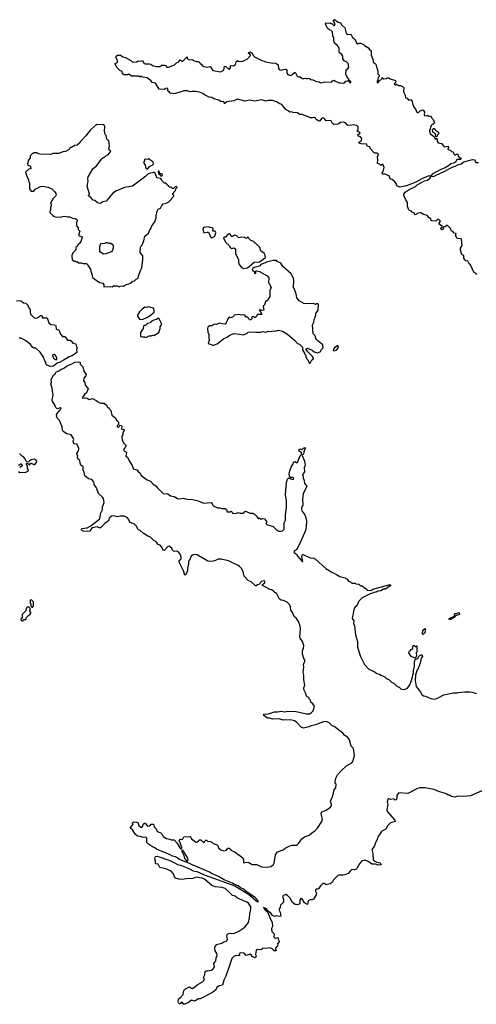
# Model space of a CAD drawing. Extents: x 2494159 to 2685562, y 773219 to 915170.
# Tile 34 of 201: x 2525625 to 2532401, y 881229 to 895848. Entities that reach past the tile are written whole.
import ezdxf

# ---------------------------------------------------------------- set-up
doc = ezdxf.new("R2010")
doc.units = 0

msp = doc.modelspace()

# ---------------------------------------------------------------- linework, layer by layer
at = {"layer": '0CON10XD'}
for points in [[(2530203, 895713), (2530190, 895725), (2530164, 895784), (2530168, 895802), (2530205, 895797), (2530235, 895800), (2530245, 895790), (2530255, 895790), (2530285, 895760), (2530295, 895760), (2530306, 895786), (2530278, 895835), (2530295, 895848), (2530353, 895813), (2530385, 895803), (2530406, 895766), (2530450, 895725), (2530470, 895645), (2530495, 895629), (2530535, 895633), (2530551, 895615), (2530565, 895582), (2530592, 895562), (2530631, 895491), (2530645, 895488), (2530665, 895497), (2530685, 895497), (2530720, 895485), (2530742, 895462), (2530794, 895434), (2530820, 895400), (2530840, 895385), (2530841, 895321), (2530870, 895245), (2530873, 895215), (2530902, 895195), (2530908, 895185), (2530940, 895085), (2530940, 895045), (2530960, 895025), (2530960, 895005), (2530943, 894987), (2530942, 894955), (2530930, 894935), (2530932, 894912), (2530946, 894914), (2530963, 894947), (2531000, 894965), (2531005, 894990), (2531028, 894968), (2531067, 894973), (2531078, 894982), (2531105, 894982), (2531121, 894971), (2531200, 894945), (2531208, 894925), (2531180, 894895), (2531192, 894882), (2531205, 894880), (2531215, 894890), (2531245, 894870), (2531275, 894870), (2531322, 894845), (2531327, 894835), (2531322, 894775), (2531347, 894727), (2531350, 894685), (2531375, 894680), (2531385, 894670), (2531394, 894654), (2531425, 894662), (2531435, 894660), (2531450, 894635), (2531452, 894605), (2531475, 894550), (2531502, 894515), (2531508, 894488), (2531525, 894470), (2531545, 894470), (2531568, 894495), (2531607, 894507), (2531619, 894499), (2531632, 894475), (2531628, 894435), (2531634, 894424), (2531655, 894418), (2531675, 894428), (2531695, 894410), (2531725, 894420), (2531743, 894383), (2531762, 894365), (2531780, 894315), (2531758, 894292), (2531745, 894290), (2531730, 894275), (2531708, 894195), (2531715, 894150), (2531725, 894150), (2531768, 894118), (2531780, 894105), (2531785, 894080), (2531805, 894080), (2531818, 894088), (2531822, 894042), (2531835, 894020), (2531885, 894010), (2531925, 893960), (2531985, 893970), (2531990, 893945), (2531980, 893935), (2531982, 893922), (2532015, 893910), (2532033, 893893), (2532058, 893888), (2532070, 893855), (2532083, 893843), (2532095, 893840), (2532105, 893850), (2532125, 893850), (2532132, 893822), (2532177, 893787), (2532172, 893775), (2532165, 893772), (2532120, 893770), (2532109, 893761), (2532098, 893735), (2532068, 893715), (2532025, 893706), (2531991, 893679), (2531928, 893642), (2531875, 893622), (2531745, 893556), (2531732, 893532), (2531742, 893522), (2531765, 893521), (2531795, 893535), (2531935, 893599), (2532022, 893648), (2532088, 893672), (2532125, 893695), (2532175, 893708), (2532215, 893736), (2532345, 893770), (2532378, 893768), (2532383, 893743), (2532395, 893728), (2532436, 893726)], [(2532410, 892065), (2532399, 892079), (2532365, 892100), (2532315, 892210), (2532294, 892224), (2532275, 892262), (2532248, 892268), (2532231, 892281), (2532218, 892305), (2532215, 892340), (2532185, 892360), (2532167, 892425), (2532169, 892455), (2532190, 892495), (2532182, 892585), (2532175, 892592), (2532115, 892600), (2532093, 892645), (2532100, 892675), (2532075, 892680), (2532053, 892703), (2532035, 892710), (2532016, 892746), (2531968, 892798), (2531937, 892773), (2531912, 892768), (2531910, 892755), (2531920, 892745), (2531907, 892733), (2531895, 892728), (2531875, 892740), (2531875, 892750), (2531900, 892775), (2531852, 892812), (2531850, 892825), (2531868, 892855), (2531845, 892880), (2531825, 892880), (2531802, 892858), (2531741, 892861), (2531732, 892865), (2531725, 892890), (2531700, 892905), (2531672, 892942), (2531608, 892958), (2531585, 892980), (2531575, 892982), (2531543, 892977), (2531522, 892968), (2531507, 892953), (2531495, 892952), (2531482, 892965), (2531480, 892980), (2531445, 892990), (2531440, 893005), (2531412, 893015), (2531402, 893025), (2531382, 893075), (2531382, 893135), (2531350, 893185), (2531328, 893235), (2531324, 893255), (2531347, 893285), (2531403, 893325), (2531497, 893373), (2531525, 893395), (2531634, 893454), (2531675, 893465), (2531719, 893501), (2531730, 893525), (2531695, 893529), (2531595, 893485), (2531505, 893436), (2531365, 893383), (2531265, 893363), (2531221, 893381), (2531210, 893415), (2531192, 893442), (2531155, 893473), (2531123, 893483), (2531110, 893530), (2531045, 893553), (2531013, 893553), (2531003, 893563), (2531003, 893575), (2531018, 893595), (2531032, 893655), (2531015, 893700), (2530985, 893682), (2530965, 893700), (2530934, 893714), (2530940, 893765), (2530937, 893813), (2530948, 893845), (2530939, 893859), (2530925, 893868), (2530890, 893865), (2530834, 893924), (2530815, 893960), (2530782, 893972), (2530778, 893998), (2530692, 894002), (2530662, 894015), (2530660, 894025), (2530668, 894035), (2530700, 894055), (2530702, 894085), (2530685, 894108), (2530655, 894118), (2530644, 894134), (2530651, 894149), (2530680, 894165), (2530667, 894177), (2530640, 894185), (2530632, 894195), (2530647, 894213), (2530650, 894235), (2530646, 894256), (2530629, 894279), (2530575, 894288), (2530555, 894280), (2530495, 894277), (2530484, 894284), (2530465, 894312), (2530435, 894328), (2530385, 894322), (2530353, 894297), (2530285, 894290), (2530267, 894307), (2530245, 894348), (2530235, 894352), (2530175, 894348), (2530145, 894380), (2530125, 894392), (2530105, 894382), (2530080, 894345), (2530065, 894342), (2530024, 894364), (2530017, 894385), (2530006, 894396), (2529965, 894388), (2529938, 894388), (2529930, 894395), (2529815, 894442), (2529795, 894438), (2529775, 894442), (2529747, 894467), (2529685, 894468), (2529655, 894478), (2529633, 894473), (2529610, 894495), (2529575, 894512), (2529528, 894568), (2529517, 894587), (2529485, 894596), (2529435, 894629), (2529375, 894646), (2529315, 894649), (2529277, 894637), (2529215, 894659), (2529115, 894639), (2529035, 894654), (2528965, 894640), (2528855, 894669), (2528805, 894642), (2528701, 894629), (2528665, 894600), (2528657, 894625), (2528645, 894633), (2528615, 894630), (2528581, 894651), (2528505, 894672), (2528475, 894693), (2528435, 894697), (2528370, 894730), (2528345, 894751), (2528295, 894772), (2528265, 894774), (2528245, 894783), (2528185, 894782), (2528155, 894774), (2528115, 894791), (2528055, 894791), (2528035, 894780), (2527915, 894749), (2527885, 894758), (2527864, 894754), (2527851, 894761), (2527845, 894778), (2527823, 894793), (2527822, 894822), (2527815, 894830), (2527793, 894827), (2527775, 894810), (2527695, 894818), (2527638, 894905), (2527593, 894913), (2527573, 894943), (2527545, 894958), (2527516, 894986), (2527453, 894993), (2527425, 895010), (2527415, 895000), (2527405, 895000), (2527395, 895008), (2527325, 895010), (2527315, 895020), (2527302, 895008), (2527285, 895008), (2527245, 895038), (2527225, 895028), (2527175, 895028), (2527152, 895045), (2527148, 895078), (2527110, 895095), (2527072, 895135), (2527040, 895185), (2527042, 895198), (2527080, 895215), (2527067, 895267), (2527058, 895278), (2527058, 895305), (2527075, 895322), (2527105, 895320), (2527115, 895328), (2527155, 895298), (2527194, 895284), (2527275, 895240), (2527298, 895218), (2527365, 895220), (2527385, 895237), (2527415, 895232), (2527445, 895240), (2527472, 895195), (2527485, 895190), (2527545, 895193), (2527570, 895185), (2527595, 895167), (2527645, 895151), (2527705, 895153), (2527735, 895170), (2527775, 895172), (2527788, 895168), (2527810, 895145), (2527835, 895143), (2527922, 895178), (2527952, 895208), (2527985, 895220), (2527995, 895248), (2528005, 895250), (2528035, 895232), (2528045, 895232), (2528108, 895298), (2528110, 895275), (2528128, 895258), (2528145, 895252), (2528187, 895257), (2528205, 895242), (2528248, 895228), (2528275, 895228), (2528295, 895218), (2528305, 895190), (2528315, 895190), (2528345, 895157), (2528405, 895142), (2528445, 895152), (2528456, 895146), (2528493, 895093), (2528605, 895072), (2528655, 895100), (2528663, 895157), (2528685, 895152), (2528735, 895110), (2528753, 895135), (2528754, 895166), (2528795, 895160), (2528810, 895165), (2528827, 895183), (2528838, 895222), (2528855, 895240), (2528878, 895228), (2528935, 895230), (2528975, 895252), (2529001, 895259), (2529052, 895315), (2529045, 895332), (2529023, 895345), (2529025, 895358), (2529045, 895369), (2529075, 895352), (2529088, 895315), (2529110, 895295), (2529220, 895240), (2529255, 895233), (2529272, 895222), (2529358, 895208), (2529375, 895200), (2529405, 895206), (2529425, 895203), (2529460, 895175), (2529467, 895125), (2529475, 895108), (2529495, 895099), (2529565, 895113), (2529578, 895108), (2529589, 895095), (2529589, 895055), (2529606, 895036), (2529645, 895017), (2529665, 895027), (2529702, 895065), (2529715, 895068), (2529745, 895008), (2529765, 894998), (2529787, 894997), (2529815, 894976), (2529845, 894972), (2529865, 894978), (2529885, 894970), (2529893, 894977), (2529925, 894976), (2529945, 894958), (2529975, 894957), (2530015, 894937), (2530070, 894925), (2530095, 894912), (2530155, 894927), (2530252, 894918), (2530265, 894940), (2530285, 894952), (2530313, 894933), (2530365, 894910), (2530385, 894912), (2530425, 894903), (2530445, 894912), (2530463, 894937), (2530485, 894942), (2530508, 894938), (2530525, 894912), (2530540, 894915), (2530540, 894925), (2530512, 894952), (2530510, 894965), (2530484, 894994), (2530467, 895037), (2530470, 895105), (2530485, 895110), (2530510, 895145), (2530498, 895195), (2530480, 895215), (2530440, 895235), (2530422, 895265), (2530420, 895305), (2530405, 895332), (2530372, 895355), (2530368, 895365), (2530365, 895428), (2530335, 895468), (2530299, 895499), (2530288, 895535), (2530288, 895585), (2530272, 895605), (2530266, 895666), (2530246, 895686), (2530225, 895692), (2530216, 895706), (2530203, 895713)], [(2527105, 891880), (2527115, 891890), (2527145, 891898), (2527165, 891890), (2527195, 891912), (2527261, 891929), (2527305, 891963), (2527330, 891970), (2527355, 891997), (2527385, 892010), (2527393, 892057), (2527422, 892135), (2527440, 892165), (2527452, 892285), (2527452, 892342), (2527415, 892390), (2527412, 892428), (2527420, 892435), (2527420, 892475), (2527440, 892495), (2527468, 892565), (2527482, 892635), (2527535, 892680), (2527554, 892726), (2527575, 892750), (2527582, 892775), (2527630, 892845), (2527652, 892905), (2527652, 892935), (2527667, 893005), (2527682, 893035), (2527715, 893048), (2527732, 893088), (2527755, 893112), (2527800, 893125), (2527840, 893145), (2527880, 893185), (2527885, 893200), (2527910, 893225), (2527910, 893235), (2527900, 893245), (2527900, 893265), (2527910, 893275), (2527910, 893285), (2527937, 893313), (2527940, 893335), (2527960, 893355), (2527958, 893368), (2527945, 893370), (2527930, 893365), (2527908, 893342), (2527895, 893340), (2527875, 893360), (2527842, 893362), (2527838, 893378), (2527825, 893390), (2527815, 893390), (2527810, 893405), (2527795, 893420), (2527772, 893422), (2527730, 893465), (2527730, 893475), (2527718, 893488), (2527662, 893502), (2527650, 893535), (2527640, 893545), (2527640, 893565), (2527625, 893580), (2527605, 893580), (2527598, 893572), (2527545, 893562), (2527525, 893552), (2527498, 893525), (2527300, 893375), (2527180, 893355), (2527062, 893308), (2527005, 893272), (2526906, 893154), (2526858, 893142), (2526822, 893118), (2526795, 893122), (2526774, 893134), (2526740, 893165), (2526715, 893170), (2526679, 893209), (2526645, 893230), (2526645, 893240), (2526660, 893255), (2526628, 893375), (2526642, 893455), (2526638, 893485), (2526642, 893515), (2526712, 893635), (2526765, 893680), (2526845, 893782), (2526865, 893800), (2526878, 893802), (2526902, 893828), (2526943, 893847), (2526977, 893895), (2526965, 893910), (2526955, 893910), (2526948, 893918), (2526957, 893975), (2526950, 894055), (2526935, 894060), (2526920, 894075), (2526907, 894127), (2526893, 894143), (2526890, 894175), (2526882, 894185), (2526890, 894265), (2526880, 894275), (2526878, 894288), (2526765, 894290), (2526677, 894213), (2526608, 894125), (2526520, 894035), (2526515, 894020), (2526480, 893985), (2526445, 893980), (2526395, 893950), (2526375, 893950), (2526358, 893922), (2526305, 893890), (2526265, 893888), (2526205, 893860), (2526115, 893860), (2526085, 893848), (2525925, 893852), (2525898, 893858), (2525885, 893870), (2525835, 893870), (2525825, 893860), (2525815, 893860), (2525780, 893825), (2525780, 893795), (2525758, 893762), (2525742, 893705), (2525747, 893687), (2525775, 893678), (2525785, 893668), (2525790, 893635), (2525762, 893628), (2525712, 893585), (2525738, 893508), (2525757, 893477), (2525760, 893435), (2525770, 893425), (2525770, 893335), (2525795, 893300), (2525835, 893300), (2525855, 893330), (2525935, 893372), (2525965, 893378), (2526045, 893362), (2526102, 893335), (2526144, 893294), (2526160, 893265), (2526164, 893245), (2526155, 893227), (2526120, 893195), (2526080, 893125), (2526090, 893115), (2526090, 893075), (2526080, 893065), (2526080, 893015), (2526070, 893005), (2526070, 892985), (2526125, 892930), (2526135, 892930), (2526145, 892920), (2526235, 892918), (2526260, 892925), (2526295, 892932), (2526335, 892920), (2526365, 892920), (2526392, 892912), (2526405, 892900), (2526447, 892897), (2526478, 892878), (2526477, 892855), (2526468, 892835), (2526470, 892785), (2526492, 892755), (2526493, 892733), (2526520, 892705), (2526513, 892697), (2526500, 892645), (2526545, 892628), (2526552, 892615), (2526532, 892555), (2526508, 892522), (2526492, 892515), (2526478, 892482), (2526460, 892465), (2526457, 892433), (2526413, 892387), (2526400, 892345), (2526402, 892282), (2526435, 892260), (2526455, 892260), (2526465, 892250), (2526485, 892250), (2526495, 892240), (2526535, 892238), (2526565, 892228), (2526615, 892230), (2526635, 892210), (2526640, 892195), (2526678, 892145), (2526680, 892115), (2526697, 892067), (2526705, 892020), (2526810, 891945), (2526858, 891938), (2526872, 891912), (2526872, 891882), (2526967, 891887), (2526995, 891880), (2527015, 891898), (2527065, 891898), (2527105, 891880)], [(2531815, 894110), (2531802, 894112), (2531798, 894145), (2531789, 894159), (2531758, 894178), (2531750, 894215), (2531765, 894230), (2531775, 894230), (2531794, 894204), (2531825, 894188), (2531850, 894165), (2531820, 894135), (2531815, 894110)], [(2527511, 893631), (2527525, 893631), (2527553, 893667), (2527580, 893685), (2527608, 893692), (2527613, 893715), (2527602, 893735), (2527570, 893755), (2527545, 893780), (2527535, 893780), (2527525, 893770), (2527485, 893778), (2527475, 893770), (2527477, 893753), (2527463, 893725), (2527487, 893687), (2527495, 893640), (2527511, 893631)], [(2527725, 893520), (2527742, 893538), (2527738, 893555), (2527712, 893562), (2527700, 893575), (2527695, 893600), (2527682, 893598), (2527683, 893563), (2527695, 893550), (2527708, 893548), (2527725, 893520)], [(2528485, 892612), (2528520, 892635), (2528538, 892685), (2528528, 892708), (2528495, 892710), (2528490, 892715), (2528498, 892745), (2528488, 892758), (2528451, 892761), (2528425, 892770), (2528355, 892760), (2528342, 892735), (2528353, 892693), (2528362, 892682), (2528405, 892693), (2528425, 892692), (2528463, 892613), (2528485, 892612)], [(2528945, 892154), (2529006, 892164), (2529105, 892246), (2529186, 892254), (2529275, 892315), (2529269, 892349), (2529252, 892382), (2529205, 892410), (2529188, 892465), (2529125, 892530), (2529110, 892535), (2529100, 892555), (2529055, 892570), (2529020, 892605), (2529018, 892618), (2529005, 892620), (2528995, 892600), (2528975, 892602), (2528963, 892613), (2528915, 892620), (2528875, 892610), (2528845, 892640), (2528815, 892650), (2528785, 892630), (2528765, 892630), (2528755, 892660), (2528745, 892670), (2528735, 892670), (2528700, 892645), (2528685, 892620), (2528665, 892620), (2528652, 892608), (2528658, 892585), (2528685, 892540), (2528733, 892493), (2528755, 892458), (2528775, 892448), (2528805, 892460), (2528828, 892445), (2528828, 892378), (2528845, 892330), (2528872, 892285), (2528872, 892245), (2528882, 892215), (2528917, 892167), (2528945, 892154)], [(2526868, 892368), (2526813, 892403), (2526813, 892475), (2526822, 892508), (2526835, 892527), (2526892, 892528), (2526905, 892540), (2526925, 892540), (2526945, 892530), (2526975, 892532), (2526998, 892515), (2527010, 892495), (2527010, 892455), (2527000, 892425), (2526985, 892402), (2526905, 892370), (2526868, 892368)], [(2529935, 890750), (2529960, 890795), (2529985, 890812), (2529985, 890820), (2529971, 890845), (2529902, 890915), (2529872, 890958), (2529895, 890970), (2529907, 890967), (2529965, 890939), (2529995, 890916), (2530045, 890900), (2530082, 890915), (2530105, 890950), (2530130, 890975), (2530125, 891020), (2530025, 891100), (2530010, 891155), (2529980, 891185), (2529972, 891315), (2529990, 891355), (2529993, 891397), (2530010, 891425), (2530010, 891445), (2530020, 891455), (2530020, 891485), (2530052, 891535), (2530058, 891618), (2530045, 891630), (2530025, 891630), (2530015, 891620), (2529985, 891632), (2529865, 891628), (2529843, 891633), (2529772, 891675), (2529738, 891718), (2529728, 891775), (2529697, 891855), (2529688, 891865), (2529693, 891985), (2529685, 892020), (2529652, 892075), (2529532, 892185), (2529500, 892235), (2529445, 892258), (2529435, 892270), (2529385, 892274), (2529287, 892245), (2529235, 892221), (2529211, 892219), (2529185, 892190), (2529105, 892169), (2529084, 892155), (2529077, 892135), (2529110, 892105), (2529110, 892085), (2529115, 892082), (2529125, 892080), (2529130, 892085), (2529130, 892095), (2529120, 892105), (2529135, 892118), (2529145, 892117), (2529185, 892108), (2529300, 892045), (2529322, 892015), (2529317, 891945), (2529325, 891928), (2529339, 891919), (2529343, 891893), (2529357, 891865), (2529337, 891833), (2529337, 891735), (2529315, 891708), (2529305, 891682), (2529275, 891660), (2529260, 891615), (2529238, 891592), (2529247, 891533), (2529225, 891530), (2529195, 891542), (2529178, 891535), (2529210, 891495), (2529218, 891472), (2529205, 891468), (2529155, 891470), (2529136, 891434), (2529115, 891420), (2529095, 891440), (2529072, 891438), (2529070, 891405), (2529055, 891390), (2529035, 891390), (2529030, 891405), (2529005, 891430), (2528985, 891430), (2528965, 891460), (2528947, 891467), (2528915, 891460), (2528875, 891468), (2528815, 891460), (2528785, 891432), (2528755, 891422), (2528735, 891430), (2528713, 891407), (2528690, 891345), (2528672, 891328), (2528625, 891330), (2528585, 891342), (2528545, 891322), (2528525, 891328), (2528508, 891322), (2528475, 891302), (2528435, 891300), (2528415, 891280), (2528410, 891265), (2528418, 891208), (2528432, 891175), (2528432, 891115), (2528438, 891105), (2528438, 891085), (2528422, 891045), (2528433, 891033), (2528455, 891032), (2528485, 891017), (2528505, 891017), (2528555, 891037), (2528656, 891114), (2528705, 891132), (2528735, 891160), (2528804, 891186), (2528885, 891180), (2528943, 891167), (2528995, 891188), (2529017, 891207), (2529105, 891213), (2529135, 891207), (2529205, 891207), (2529235, 891220), (2529275, 891210), (2529315, 891223), (2529345, 891220), (2529385, 891230), (2529415, 891223), (2529465, 891238), (2529525, 891223), (2529597, 891177), (2529710, 891085), (2529750, 891040), (2529775, 891030), (2529820, 890985), (2529822, 890945), (2529850, 890895), (2529850, 890885), (2529870, 890865), (2529870, 890835), (2529880, 890825), (2529880, 890815), (2529900, 890795), (2529915, 890760), (2529925, 890750), (2529935, 890750)], [(2525577, 891673), (2525625, 891677), (2525645, 891672), (2525683, 891643), (2525715, 891640), (2525750, 891605), (2525752, 891585), (2525778, 891545), (2525778, 891505), (2525787, 891475), (2525836, 891426), (2525855, 891418), (2525885, 891419), (2525916, 891434), (2525932, 891455), (2525945, 891456), (2525962, 891445), (2525960, 891425), (2525965, 891420), (2526035, 891420), (2526058, 891345), (2526085, 891320), (2526137, 891317), (2526155, 891310), (2526162, 891302), (2526168, 891255), (2526175, 891248), (2526208, 891245), (2526229, 891179), (2526265, 891140), (2526285, 891150), (2526305, 891132), (2526335, 891088), (2526375, 891090), (2526389, 891079), (2526414, 891044), (2526460, 891035), (2526463, 891005), (2526480, 890975), (2526480, 890965), (2526470, 890955), (2526473, 890905), (2526402, 890855), (2526358, 890842), (2526286, 890795), (2526215, 890758), (2526193, 890753), (2526180, 890750), (2526125, 890702), (2526075, 890699)], [(2527435, 891396), (2527455, 891402), (2527513, 891425), (2527563, 891455), (2527620, 891505), (2527622, 891532), (2527610, 891565), (2527535, 891582), (2527505, 891572), (2527483, 891577), (2527441, 891549), (2527405, 891510), (2527375, 891460), (2527372, 891445), (2527405, 891400), (2527435, 891396)], [(2527485, 891130), (2527505, 891132), (2527545, 891152), (2527575, 891152), (2527595, 891162), (2527615, 891158), (2527688, 891205), (2527712, 891265), (2527712, 891285), (2527736, 891325), (2527690, 891415), (2527675, 891413), (2527654, 891396), (2527615, 891386), (2527575, 891366), (2527561, 891349), (2527520, 891335), (2527491, 891309), (2527475, 891306), (2527463, 891295), (2527458, 891262), (2527418, 891205), (2527420, 891145), (2527445, 891138), (2527475, 891140), (2527485, 891130)], [(2526075, 890699), (2526024, 890725), (2526016, 890735), (2526009, 890769), (2525990, 890800), (2525982, 890832), (2525930, 890910), (2525865, 890969), (2525835, 890972), (2525821, 890981), (2525787, 891027), (2525725, 891073), (2525645, 891118), (2525615, 891118)], [(2526155, 890800), (2526175, 890802), (2526177, 890825), (2526155, 890862), (2526135, 890877), (2526117, 890873), (2526114, 890865), (2526125, 890820), (2526155, 890800)], [(2530275, 890930), (2530305, 890934), (2530327, 890943), (2530345, 890967), (2530354, 890995), (2530345, 891009), (2530296, 890974), (2530282, 890955), (2530275, 890930)], [(2527511, 883629), (2527510, 883695), (2527502, 883705), (2527485, 883710), (2527455, 883706), (2527415, 883720), (2527374, 883724), (2527337, 883755), (2527306, 883816), (2527270, 883845), (2527270, 883855), (2527310, 883905), (2527300, 883915), (2527300, 883925), (2527315, 883937), (2527363, 883933), (2527376, 883926), (2527394, 883884), (2527425, 883857), (2527435, 883858), (2527452, 883875), (2527458, 883905), (2527475, 883918), (2527485, 883918), (2527522, 883872), (2527555, 883877), (2527578, 883902), (2527605, 883902), (2527614, 883895), (2527623, 883863), (2527648, 883835), (2527666, 883796), (2527718, 883775), (2527735, 883758), (2527755, 883720), (2527805, 883689), (2527851, 883681), (2527875, 883670), (2527915, 883670), (2527956, 883626), (2528001, 883551), (2528015, 883538), (2528025, 883538), (2528030, 883555), (2527993, 883667), (2528005, 883679), (2528043, 883677), (2528060, 883715), (2528155, 883720), (2528165, 883712), (2528177, 883687), (2528235, 883640), (2528256, 883634), (2528277, 883655), (2528295, 883669), (2528315, 883669), (2528355, 883630), (2528370, 883635), (2528370, 883645), (2528385, 883668), (2528397, 883667), (2528413, 883653), (2528455, 883648), (2528475, 883638), (2528496, 883616), (2528558, 883598), (2528567, 883587), (2528574, 883554), (2528612, 883522), (2528655, 883507), (2528695, 883518), (2528715, 883548), (2528735, 883548), (2528756, 883526), (2528758, 883515), (2528825, 883486), (2528935, 883402), (2528947, 883373), (2528945, 883330), (2528995, 883340), (2529025, 883332), (2529074, 883304), (2529146, 883306), (2529215, 883271), (2529295, 883263), (2529353, 883277), (2529390, 883305), (2529399, 883325), (2529422, 883448), (2529445, 883486), (2529465, 883499), (2529535, 883521), (2529565, 883547), (2529635, 883583), (2529668, 883592), (2529737, 883593), (2529764, 883615), (2529812, 883688), (2529850, 883715), (2529921, 883739), (2529960, 883775), (2530006, 883804), (2530044, 883846), (2530111, 883945), (2530117, 883977), (2530097, 884055), (2530100, 884065), (2530116, 884084), (2530165, 884106), (2530235, 884150), (2530251, 884175), (2530251, 884195), (2530237, 884245), (2530273, 884325), (2530293, 884415), (2530319, 884445), (2530320, 884495), (2530308, 884508), (2530307, 884525), (2530317, 884585), (2530342, 884635), (2530394, 884696), (2530482, 884775), (2530555, 884813), (2530570, 884835), (2530592, 884925), (2530578, 885025), (2530543, 885063), (2530520, 885155), (2530495, 885190), (2530447, 885227), (2530422, 885255), (2530375, 885288), (2530291, 885351), (2530264, 885364), (2530215, 885413), (2530168, 885428), (2530135, 885424), (2530015, 885376), (2529950, 885365), (2529915, 885348), (2529835, 885329), (2529804, 885344), (2529740, 885415), (2529705, 885436), (2529665, 885447), (2529565, 885454), (2529535, 885446), (2529475, 885468), (2529375, 885464), (2529335, 885479), (2529305, 885476), (2529292, 885482), (2529240, 885525), (2529250, 885535), (2529315, 885541), (2529405, 885569), (2529455, 885571), (2529505, 885582), (2529555, 885569), (2529605, 885583), (2529726, 885576), (2529881, 885541), (2529925, 885541), (2529949, 885555), (2529979, 885585), (2530002, 885655), (2529975, 885692), (2529948, 885715), (2529940, 885745), (2529928, 885758), (2529923, 885773), (2529905, 885790), (2529884, 885794), (2529868, 885855), (2529843, 885905), (2529844, 885926), (2529858, 885965), (2529842, 886048), (2529843, 886115), (2529830, 886155), (2529841, 886235), (2529838, 886275), (2529862, 886335), (2529844, 886365), (2529824, 886425), (2529824, 886476), (2529839, 886515), (2529840, 886555), (2529821, 886615), (2529787, 886665), (2529783, 886685), (2529791, 886805), (2529785, 886845), (2529764, 886914), (2529734, 886955), (2529696, 886986), (2529675, 887045), (2529649, 887079), (2529645, 887130), (2529631, 887165), (2529595, 887201), (2529542, 887222), (2529505, 887229), (2529483, 887243), (2529440, 887325), (2529406, 887346), (2529385, 887368), (2529362, 887382), (2529335, 887388), (2529225, 887450), (2529222, 887455), (2529232, 887465), (2529263, 887485), (2529263, 887505), (2529248, 887518), (2529215, 887508), (2529176, 887464), (2529155, 887456), (2529135, 887440), (2529125, 887440), (2529059, 887499), (2529015, 887521), (2528956, 887585), (2528939, 887655), (2528918, 887698), (2528889, 887729), (2528865, 887745), (2528725, 887814), (2528615, 887839), (2528565, 887838), (2528531, 887819), (2528495, 887809), (2528455, 887805), (2528418, 887808), (2528257, 887903), (2528223, 887907), (2528188, 887895), (2528169, 887881), (2528157, 887845), (2528139, 887825), (2528131, 887805), (2528132, 887775), (2528116, 887705), (2528117, 887663), (2528085, 887598), (2528075, 887598), (2528054, 887665), (2527991, 887795), (2527990, 887820), (2528019, 887845), (2528022, 887865), (2528015, 887898), (2527986, 887936), (2527955, 887958), (2527925, 887952), (2527907, 887957), (2527895, 887970), (2527882, 888002), (2527845, 888030), (2527825, 888026), (2527775, 887970), (2527765, 887968), (2527755, 887973), (2527736, 888016), (2527708, 888045), (2527678, 888058), (2527652, 888095), (2527615, 888117), (2527566, 888166), (2527525, 888180), (2527458, 888225), (2527415, 888262), (2527388, 888275), (2527378, 888285), (2527359, 888329), (2527329, 888359), (2527265, 888382), (2527254, 888395), (2527242, 888432), (2527225, 888451), (2527175, 888474), (2527114, 888474), (2527075, 888465), (2527025, 888479), (2526985, 888474), (2526952, 888445), (2526944, 888405), (2526889, 888365), (2526825, 888304), (2526805, 888304), (2526775, 888318), (2526705, 888301), (2526693, 888295), (2526666, 888254), (2526635, 888248), (2526574, 888254), (2526555, 888260), (2526540, 888275), (2526540, 888285), (2526548, 888292), (2526626, 888304), (2526679, 888331), (2526814, 888435), (2526830, 888525), (2526852, 888575), (2526854, 888616), (2526881, 888679), (2526871, 888735), (2526855, 888759), (2526794, 888815), (2526765, 888898), (2526728, 888945), (2526728, 888968), (2526716, 888996), (2526695, 889020), (2526645, 889032), (2526590, 889075), (2526583, 889125), (2526568, 889165), (2526568, 889208), (2526534, 889235), (2526522, 889262), (2526517, 889305), (2526492, 889325), (2526483, 889345), (2526487, 889375), (2526475, 889390), (2526472, 889408), (2526499, 889445), (2526504, 889465), (2526503, 889485), (2526485, 889520), (2526480, 889545), (2526432, 889552), (2526422, 889562), (2526416, 889594), (2526426, 889615), (2526425, 889630), (2526388, 889685), (2526325, 889697), (2526270, 889735), (2526259, 889755), (2526254, 889805), (2526218, 889898), (2526170, 889945), (2526178, 889962), (2526172, 889985), (2526179, 890001), (2526219, 890051), (2526237, 890065), (2526242, 890082), (2526225, 890086), (2526185, 890071), (2526175, 890076), (2526158, 890095), (2526148, 890128), (2526110, 890180), (2526109, 890205), (2526120, 890275), (2526109, 890375), (2526089, 890435), (2526097, 890465), (2526094, 890505), (2526125, 890572), (2526149, 890591), (2526165, 890621), (2526186, 890624), (2526206, 890634), (2526234, 890655), (2526290, 890680), (2526320, 890705), (2526409, 890741), (2526445, 890764), (2526495, 890770), (2526520, 890765), (2526523, 890735), (2526560, 890695), (2526578, 890628), (2526609, 890579), (2526605, 890560), (2526577, 890525), (2526572, 890485), (2526592, 890462), (2526595, 890420), (2526633, 890383), (2526640, 890365), (2526614, 890306), (2526588, 890285), (2526553, 890233), (2526565, 890228), (2526586, 890234), (2526625, 890230), (2526655, 890208), (2526705, 890222), (2526762, 890195), (2526804, 890164), (2526835, 890154), (2526877, 890155), (2526918, 890118), (2526925, 890102), (2526955, 890080), (2526962, 890062), (2526978, 890045), (2526992, 889975), (2527047, 889935), (2527060, 889900), (2527085, 889880), (2527092, 889865), (2527092, 889838), (2527073, 889817), (2527070, 889805), (2527095, 889800), (2527112, 889828), (2527135, 889820), (2527147, 889805), (2527132, 889775), (2527164, 889764), (2527173, 889763), (2527176, 889746), (2527158, 889715), (2527157, 889683), (2527143, 889665), (2527148, 889605), (2527168, 889558), (2527197, 889537), (2527204, 889525), (2527196, 889505), (2527167, 889465), (2527177, 889447), (2527208, 889425), (2527198, 889368), (2527225, 889350), (2527256, 889286), (2527295, 889230), (2527308, 889185), (2527315, 889178), (2527362, 889165), (2527385, 889137), (2527414, 889114), (2527430, 889080), (2527518, 889018), (2527565, 888994), (2527605, 888951), (2527646, 888925), (2527665, 888900), (2527755, 888814), (2527825, 888810), (2527865, 888777), (2527915, 888770), (2527965, 888739), (2528005, 888736), (2528053, 888743), (2528125, 888723), (2528155, 888727), (2528215, 888721), (2528275, 888703), (2528355, 888669), (2528465, 888678), (2528475, 888672), (2528486, 888646)], [(2525608, 889138), (2525625, 889123), (2525655, 889130), (2525705, 889123), (2525747, 889143), (2525758, 889155), (2525758, 889165), (2525742, 889185), (2525740, 889225), (2525720, 889245), (2525732, 889258), (2525745, 889260), (2525775, 889240), (2525785, 889270), (2525845, 889240), (2525876, 889274), (2525879, 889295), (2525862, 889315), (2525845, 889322), (2525795, 889312), (2525772, 889298), (2525758, 889282), (2525735, 889280), (2525720, 889295), (2525708, 889328), (2525675, 889360), (2525660, 889365), (2525620, 889405)], [(2528486, 888646), (2528506, 888626), (2528565, 888598), (2528595, 888598), (2528625, 888588), (2528675, 888588), (2528692, 888575), (2528702, 888542), (2528755, 888540), (2528765, 888550), (2528780, 888535), (2528785, 888520), (2528832, 888518), (2528865, 888532), (2528897, 888523), (2528945, 888520), (2528952, 888535), (2528975, 888552), (2529043, 888523), (2529085, 888520), (2529095, 888510), (2529105, 888510), (2529133, 888483), (2529163, 888443), (2529177, 888443), (2529185, 888450), (2529205, 888432), (2529235, 888440), (2529256, 888436), (2529288, 888395), (2529288, 888375), (2529280, 888365), (2529293, 888353), (2529385, 888322), (2529425, 888282), (2529470, 888255), (2529505, 888253), (2529525, 888260), (2529548, 888285), (2529548, 888375), (2529568, 888415), (2529569, 888495), (2529585, 888605), (2529584, 888705), (2529568, 888795), (2529586, 888975), (2529601, 889025), (2529615, 889040), (2529635, 889042), (2529649, 889029), (2529675, 889021), (2529688, 889025), (2529692, 889035), (2529675, 889052), (2529645, 889050), (2529630, 889065), (2529624, 889104), (2529635, 889150), (2529647, 889195), (2529678, 889242), (2529695, 889282), (2529708, 889288), (2529735, 889272), (2529750, 889275), (2529789, 889371), (2529809, 889391), (2529808, 889428), (2529775, 889437), (2529770, 889445), (2529772, 889465), (2529786, 889476), (2529815, 889467), (2529835, 889487), (2529855, 889497), (2529866, 889486), (2529848, 889452), (2529839, 889401), (2529820, 889385), (2529818, 889375), (2529850, 889295), (2529860, 889235), (2529848, 889195), (2529852, 889135), (2529820, 889095), (2529820, 889085), (2529830, 889075), (2529830, 889035), (2529840, 889025), (2529850, 888965), (2529888, 888915), (2529832, 888815), (2529820, 888725), (2529828, 888645), (2529808, 888602), (2529808, 888575), (2529814, 888554), (2529855, 888495), (2529874, 888435), (2529880, 888395), (2529877, 888325), (2529865, 888265), (2529799, 888105), (2529738, 887982), (2529705, 887964), (2529693, 887945), (2529699, 887935), (2529734, 887914), (2529755, 887875), (2529815, 887802), (2529828, 887805), (2529812, 887875), (2529822, 887905), (2529831, 887909), (2529935, 887858), (2529985, 887852), (2530016, 887836), (2530167, 887697), (2530255, 887643), (2530325, 887612), (2530375, 887582), (2530455, 887560), (2530470, 887545), (2530485, 887540), (2530505, 887510), (2530535, 887500), (2530555, 887480), (2530605, 887480), (2530615, 887470), (2530658, 887468), (2530685, 887440), (2530705, 887440), (2530715, 887430), (2530728, 887428), (2530755, 887400), (2530770, 887395), (2530770, 887385), (2530785, 887378), (2530838, 887375), (2530868, 887392), (2531105, 887457), (2531132, 887455), (2531125, 887441), (2531055, 887392), (2531025, 887390), (2530985, 887369), (2530942, 887365), (2530915, 887350), (2530883, 887345), (2530859, 887331), (2530825, 887324), (2530709, 887265), (2530658, 887215), (2530627, 887143), (2530605, 887130), (2530582, 887085), (2530560, 886955), (2530582, 886922), (2530581, 886881), (2530596, 886846), (2530607, 886715), (2530638, 886615), (2530637, 886535), (2530678, 886405), (2530742, 886275), (2530806, 886206), (2530888, 886168), (2530925, 886140), (2530965, 886132), (2530985, 886118), (2531045, 886092), (2531060, 886075), (2531088, 886058), (2531100, 886055), (2531145, 886012), (2531176, 885996), (2531225, 885948), (2531255, 885938), (2531288, 885908), (2531335, 885903), (2531380, 885925), (2531415, 885972), (2531439, 886035), (2531468, 886152), (2531467, 886183), (2531483, 886247), (2531483, 886313), (2531495, 886350), (2531505, 886360), (2531525, 886358), (2531535, 886362), (2531550, 886395), (2531565, 886410), (2531595, 886420), (2531602, 886395), (2531581, 886369), (2531567, 886295), (2531534, 886206), (2531520, 886185), (2531500, 886115), (2531494, 886036), (2531508, 885945), (2531566, 885875), (2531595, 885827), (2531620, 885810), (2531646, 885806), (2531725, 885768), (2531785, 885760), (2531835, 885777), (2531918, 885822), (2532065, 885853), (2532115, 885853), (2532135, 885860), (2532225, 885867), (2532304, 885866), (2532335, 885863), (2532402, 885842)], [(2525605, 889240), (2525625, 889240), (2525645, 889260), (2525660, 889225), (2525638, 889202), (2525622, 889198)], [(2525815, 887120), (2525830, 887145), (2525830, 887205), (2525795, 887240), (2525780, 887225), (2525780, 887185), (2525790, 887175), (2525792, 887142), (2525815, 887120)], [(2525675, 886920), (2525680, 886940), (2525695, 886940), (2525708, 886932), (2525720, 886945), (2525722, 886968), (2525762, 887008), (2525775, 887010), (2525790, 887035), (2525790, 887045), (2525770, 887075), (2525780, 887085), (2525780, 887105), (2525755, 887130), (2525730, 887125), (2525730, 887115), (2525720, 887105), (2525718, 887072), (2525660, 887015), (2525660, 886960), (2525642, 886958), (2525640, 886935), (2525655, 886920), (2525675, 886920)], [(2532025, 886940), (2532002, 886942), (2531992, 886958), (2532015, 886960), (2532025, 886970), (2532058, 886982), (2532078, 887002), (2532085, 887030), (2532107, 887033), (2532135, 887048), (2532145, 887040), (2532150, 887015), (2532092, 886998), (2532088, 886982), (2532075, 886970), (2532042, 886958), (2532025, 886940)], [(2531615, 886720), (2531602, 886722), (2531600, 886745), (2531608, 886755), (2531610, 886785), (2531635, 886810), (2531648, 886798), (2531640, 886785), (2531637, 886745), (2531615, 886720)], [(2531495, 886370), (2531433, 886393), (2531402, 886445), (2531403, 886467), (2531412, 886478), (2531428, 886482), (2531432, 886498), (2531445, 886500), (2531458, 886512), (2531460, 886545), (2531475, 886560), (2531495, 886540), (2531505, 886540), (2531515, 886550), (2531520, 886545), (2531520, 886455), (2531510, 886445), (2531513, 886405), (2531505, 886380), (2531495, 886370)], [(2532482, 884398), (2532315, 884322), (2532215, 884312), (2532125, 884318), (2532085, 884302), (2532035, 884312), (2532005, 884332), (2531984, 884334), (2531955, 884352), (2531830, 884395), (2531775, 884420), (2531635, 884444), (2531565, 884443), (2531530, 884435), (2531385, 884358), (2531253, 884367), (2531220, 884335), (2531220, 884325), (2531230, 884315), (2531220, 884305), (2531218, 884272), (2531195, 884262), (2531175, 884278), (2531135, 884268), (2531105, 884280), (2531095, 884277), (2531085, 884262), (2531079, 884235), (2531086, 884196), (2531072, 884115), (2531085, 884088), (2531192, 883965), (2531198, 883945), (2531126, 883924), (2531085, 883877), (2531065, 883836), (2530992, 883795), (2530977, 883763), (2530940, 883715), (2530933, 883685), (2530915, 883652), (2530886, 883574), (2530850, 883525), (2530864, 883466), (2530873, 883375), (2530894, 883354), (2530925, 883339), (2530975, 883328), (2530988, 883302), (2530944, 883294), (2530905, 883311), (2530855, 883311), (2530785, 883356), (2530745, 883370), (2530697, 883353), (2530652, 883295), (2530635, 883252), (2530618, 883235), (2530595, 883226), (2530555, 883228), (2530528, 883205), (2530499, 883171), (2530450, 883150), (2530425, 883144), (2530365, 883146), (2530345, 883139), (2530282, 883075), (2530261, 883039), (2530232, 883018), (2530175, 883001), (2530145, 883020), (2530125, 883023), (2530091, 882989), (2530058, 882942), (2530045, 882937), (2530025, 882940), (2530015, 882930), (2530013, 882905), (2530031, 882875), (2530027, 882853), (2529985, 882788), (2529965, 882780), (2529935, 882780), (2529908, 882765), (2529895, 882710), (2529850, 882735), (2529815, 882793), (2529795, 882800), (2529784, 882776), (2529782, 882725), (2529772, 882715), (2529745, 882706), (2529715, 882713), (2529672, 882742), (2529640, 882805), (2529601, 882845), (2529575, 882858), (2529538, 882845), (2529530, 882835), (2529530, 882815), (2529540, 882785), (2529542, 882745), (2529495, 882700), (2529490, 882665), (2529470, 882635), (2529490, 882595), (2529498, 882535), (2529475, 882534), (2529434, 882544), (2529405, 882532), (2529395, 882537), (2529378, 882548), (2529353, 882583), (2529318, 882608), (2529290, 882645), (2529242, 882668), (2529265, 882634), (2529302, 882602), (2529335, 882516), (2529371, 882445), (2529376, 882384), (2529364, 882355), (2529364, 882334), (2529370, 882305), (2529402, 882275), (2529398, 882228), (2529410, 882215), (2529425, 882210), (2529455, 882220), (2529460, 882195), (2529477, 882165), (2529476, 882154), (2529453, 882127), (2529458, 882105), (2529452, 882095), (2529418, 882055), (2529430, 882025), (2529400, 882025), (2529374, 882054), (2529335, 882067), (2529285, 882058), (2529235, 882060), (2529220, 882045), (2529205, 882040), (2529155, 882043), (2529134, 882026), (2529123, 881975), (2529132, 881935), (2529115, 881918), (2529075, 881938), (2529058, 881965), (2529045, 881972), (2528985, 881954), (2528956, 881986), (2528895, 881992), (2528883, 881975), (2528885, 881952), (2528824, 881946), (2528805, 881938), (2528775, 881910), (2528739, 881805), (2528685, 881646), (2528653, 881587), (2528635, 881513), (2528585, 881503), (2528551, 881479), (2528535, 881444), (2528487, 881405), (2528325, 881319), (2528305, 881311), (2528275, 881312), (2528225, 881277), (2528205, 881278), (2528175, 881290), (2528132, 881255), (2528075, 881229), (2528055, 881232), (2528046, 881246), (2528025, 881260), (2528005, 881238), (2527995, 881238), (2527981, 881251), (2527978, 881268), (2527982, 881308), (2528008, 881325), (2528052, 881375), (2528062, 881435), (2528085, 881457), (2528145, 881490), (2528175, 881468), (2528190, 881465), (2528269, 881521), (2528340, 881560), (2528358, 881582), (2528368, 881605), (2528354, 881625), (2528374, 881665), (2528378, 881715), (2528390, 881725), (2528405, 881727), (2528472, 881738), (2528495, 881753), (2528513, 881775), (2528517, 881785), (2528507, 881835), (2528534, 881875), (2528539, 881921), (2528554, 881955), (2528553, 881985), (2528527, 882025), (2528520, 882065), (2528528, 882085), (2528551, 882115), (2528566, 882124), (2528625, 882136), (2528655, 882157), (2528675, 882159), (2528697, 882173), (2528708, 882195), (2528699, 882235), (2528705, 882265), (2528714, 882276), (2528746, 882284), (2528805, 882281), (2528875, 882316), (2528964, 882375), (2529020, 882445), (2529036, 882514), (2529039, 882571), (2529056, 882635), (2529056, 882675), (2529019, 882729), (2528997, 882747), (2528855, 882804), (2528825, 882832), (2528785, 882846), (2528728, 882898), (2528675, 882950), (2528632, 882962), (2528525, 882975), (2528475, 882995), (2528369, 883089), (2528335, 883103), (2528295, 883105), (2528245, 883116), (2528195, 883095), (2528095, 883092), (2528035, 883083), (2527985, 883086), (2527935, 883104), (2527920, 883120), (2527906, 883166), (2527874, 883204), (2527795, 883240), (2527705, 883260), (2527679, 883309), (2527642, 883315), (2527638, 883325), (2527642, 883355), (2527632, 883385), (2527642, 883425), (2527665, 883427), (2527854, 883365), (2527934, 883324), (2527966, 883306), (2528010, 883295), (2528135, 883244), (2528199, 883209), (2528255, 883199), (2528375, 883147), (2528820, 882990), (2529022, 882862), (2529155, 882750), (2529167, 882753), (2529164, 882765), (2529125, 882811), (2528979, 882909), (2528965, 882925), (2528941, 882945), (2528900, 882960), (2528865, 882986), (2528802, 883012), (2528785, 883027), (2528659, 883079), (2528576, 883125), (2528471, 883171), (2528442, 883192), (2528395, 883208), (2528225, 883285), (2528195, 883293), (2528136, 883326), (2528055, 883353), (2527995, 883380), (2527937, 883417), (2527895, 883427), (2527859, 883449), (2527655, 883533), (2527632, 883552), (2527598, 883565), (2527534, 883605), (2527511, 883629)], [(2528105, 883356), (2528115, 883356), (2528124, 883375), (2528118, 883398), (2528055, 883500), (2528031, 883519), (2528026, 883505), (2528059, 883439), (2528073, 883393), (2528105, 883356)]]:
    msp.add_lwpolyline(points, dxfattribs=at)

doc.saveas('drawing.dxf')
